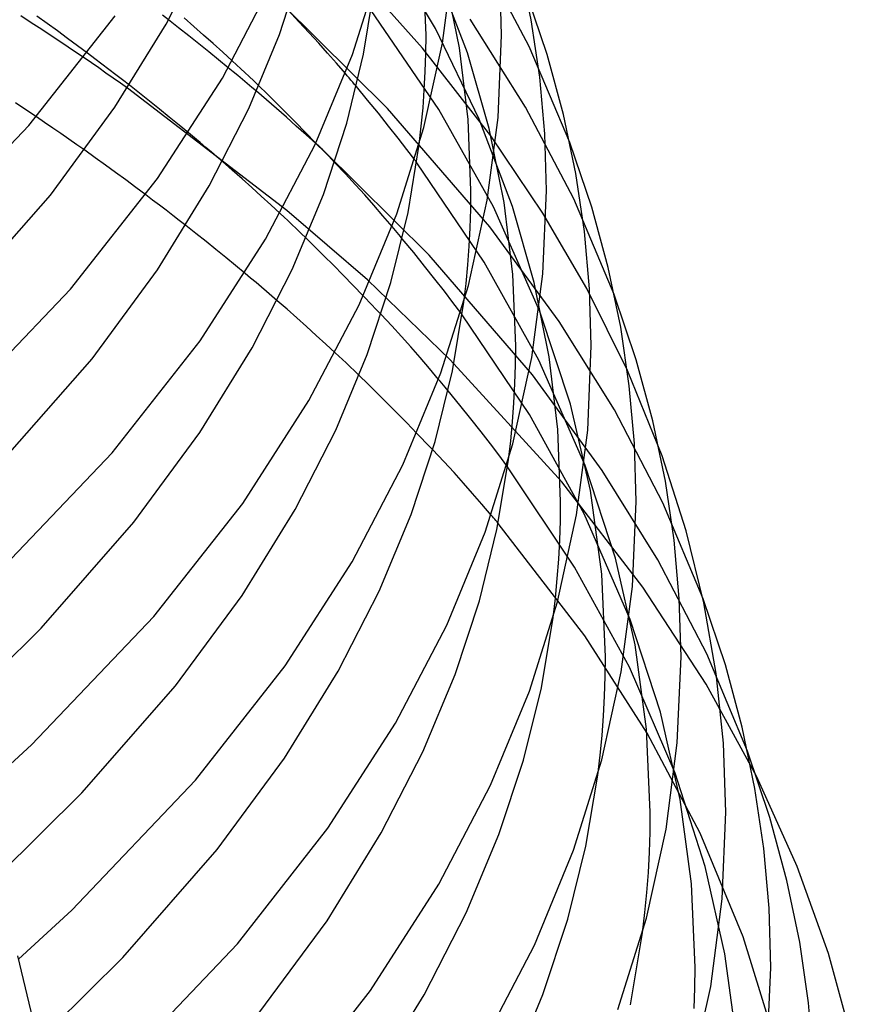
# Model space of a CAD drawing. Header units: millimetres. Extents: x -221 to 221, y -112 to 248.
# Tile 58 of 79: x 169 to 214, y 16 to 68. Entities that reach past the tile are written whole.
import ezdxf

# ---------------------------------------------------------------- set-up
doc = ezdxf.new("R2010")
doc.units = ezdxf.units.MM
doc.layers.add('HIDDEN', color=7, linetype='Continuous')
doc.layers.add('THICK', color=7, linetype='Continuous')

msp = doc.modelspace()

# ---------------------------------------------------------------- linework, layer by layer
at = {"layer": 'HIDDEN'}
for p, q in [((190.818, 66.879), (185.887, 72.364)), ((191.496, 67.91), (188.895, 72.326)), ((196.456, 66.966), (193.882, 71.834)), ((191, 67.557), (190.849, 71.292)), ((193.193, 66.626), (191.427, 71.245)), ((192.764, 66.886), (191.97, 70.778)), ((188.969, 63.674), (183.384, 69.201)), ((184.27, 68.272), (183.695, 68.877)), ((191.685, 63.622), (188.101, 68.866)), ((170.104, 68.22), (169.555, 68.578)), ((170.937, 68.173), (170.392, 68.564)), ((177.901, 67.95), (177.365, 68.368)), ((178.71, 68.02), (178.192, 68.472)), ((196.269, 63.755), (193.336, 68.413)), ((170.658, 67.856), (170.104, 68.22)), ((171.215, 67.487), (170.658, 67.856)), ((171.481, 67.781), (170.937, 68.173)), ((172.02, 67.387), (171.481, 67.781)), ((178.435, 67.529), (177.901, 67.95)), ((179.224, 67.567), (178.71, 68.02)), ((184.816, 67.689), (184.27, 68.272)), ((193.814, 63.118), (191.496, 67.91)), ((171.774, 67.113), (171.215, 67.487)), ((172.554, 66.994), (172.02, 67.387)), ((178.966, 67.107), (178.435, 67.529)), ((179.733, 67.113), (179.224, 67.567)), ((185.319, 67.14), (184.816, 67.689)), ((190.99, 66.594), (191, 67.557)), ((172.334, 66.736), (171.774, 67.113)), ((172.893, 66.356), (172.334, 66.736)), ((173.081, 66.601), (172.554, 66.994)), ((179.493, 66.683), (178.966, 67.107)), ((180.237, 66.658), (179.733, 67.113)), ((185.787, 66.615), (185.319, 67.14)), ((194.428, 62.222), (190.818, 66.879)), ((193.223, 63.09), (192.764, 66.886)), ((198.616, 61.876), (196.456, 66.966)), ((180.015, 66.259), (179.493, 66.683)), ((180.53, 65.837), (180.015, 66.259)), ((180.736, 66.201), (180.237, 66.658)), ((186.259, 66.076), (185.787, 66.615)), ((190.96, 65.632), (190.99, 66.594)), ((194.345, 62.621), (193.193, 66.626)), ((186.733, 65.525), (186.259, 66.076)), ((190.91, 64.669), (190.96, 65.632)), ((183.637, 58.276), (175.199, 64.755)), ((175.831, 64.489), (175.298, 64.908)), ((182.581, 64.453), (182.148, 64.874)), ((187.904, 64.127), (187.311, 64.841)), ((190.84, 63.707), (190.91, 64.669)), ((176.361, 64.068), (175.831, 64.489)), ((182.557, 64.13), (182.023, 64.587)), ((183.087, 63.671), (182.557, 64.13)), ((183.055, 63.988), (182.581, 64.453)), ((188.477, 63.424), (187.904, 64.127)), ((169.82, 63.612), (169.265, 63.984)), ((170.37, 63.241), (169.82, 63.612)), ((176.887, 63.646), (176.361, 64.068)), ((177.408, 63.224), (176.887, 63.646)), ((183.559, 63.486), (183.055, 63.988)), ((183.613, 63.211), (183.087, 63.671)), ((194.387, 57.41), (188.969, 63.674)), ((190.75, 62.742), (190.84, 63.707)), ((194.58, 58.467), (191.685, 63.622)), ((198.826, 58.888), (196.269, 63.755)), ((177.923, 62.803), (177.408, 63.224)), ((184.087, 62.957), (183.559, 63.486)), ((184.133, 62.75), (183.613, 63.211)), ((189.021, 62.745), (188.477, 63.424)), ((193.375, 59.329), (193.223, 63.09)), ((195.571, 58.486), (193.814, 63.118)), ((178.429, 62.384), (177.923, 62.803)), ((184.628, 62.408), (184.087, 62.957)), ((184.65, 62.287), (184.133, 62.75)), ((189.527, 62.101), (189.021, 62.745)), ((190.639, 61.774), (190.75, 62.742)), ((195.139, 58.706), (194.345, 62.621)), ((185.174, 61.85), (184.628, 62.408)), ((185.161, 61.823), (184.65, 62.287)), ((189.988, 61.503), (189.527, 62.101)), ((197.183, 58.128), (194.428, 62.222)), ((173.48, 61.073), (172.932, 61.464)), ((174.026, 60.68), (173.48, 61.073)), ((191.161, 55.907), (185.495, 61.518)), ((190.399, 60.956), (189.988, 61.503)), ((174.568, 60.286), (174.026, 60.68)), ((180.741, 60.409), (180.219, 60.864)), ((186.733, 60.216), (186.161, 60.823)), ((194.078, 55.545), (190.508, 60.809)), ((175.106, 59.892), (174.568, 60.286)), ((181.259, 59.953), (180.741, 60.409)), ((187.267, 59.639), (186.733, 60.216)), ((175.637, 59.498), (175.106, 59.892)), ((176.163, 59.105), (175.637, 59.498)), ((181.772, 59.496), (181.259, 59.953)), ((182.28, 59.038), (181.772, 59.496)), ((187.754, 59.099), (187.267, 59.639)), ((182.783, 58.578), (182.28, 59.038)), ((188.234, 58.555), (187.754, 59.099)), ((193.365, 58.347), (193.375, 59.329)), ((183.281, 58.117), (182.783, 58.578)), ((188.718, 57.997), (188.234, 58.555)), ((197.031, 52.927), (194.58, 58.467)), ((195.598, 54.886), (195.139, 58.706)), ((196.722, 54.461), (195.571, 58.486)), ((200.968, 53.82), (198.826, 58.888)), ((187.9, 54.608), (183.637, 58.276)), ((189.201, 57.43), (188.718, 57.997)), ((193.334, 57.364), (193.365, 58.347)), ((199.511, 54.143), (197.183, 58.128)), ((178.82, 57.055), (178.286, 57.477)), ((193.283, 56.382), (193.334, 57.364)), ((198.056, 52.396), (194.387, 57.41)), ((179.352, 56.632), (178.82, 57.055)), ((179.879, 56.208), (179.352, 56.632)), ((185.104, 56.366), (184.648, 56.813)), ((185.589, 55.884), (185.104, 56.366)), ((190.348, 56.049), (189.743, 56.783)), ((193.211, 55.4), (193.283, 56.382)), ((180.401, 55.784), (179.879, 56.208)), ((186.097, 55.375), (185.589, 55.884)), ((190.928, 55.332), (190.348, 56.049)), ((196.629, 49.576), (191.161, 55.907)), ((180.916, 55.362), (180.401, 55.784)), ((181.422, 54.942), (180.916, 55.362)), ((186.619, 54.847), (186.097, 55.375)), ((191.474, 54.645), (190.928, 55.332)), ((193.118, 54.414), (193.211, 55.4)), ((196.976, 50.344), (194.078, 55.545)), ((187.148, 54.307), (186.619, 54.847)), ((195.75, 51.102), (195.598, 54.886)), ((187.676, 53.763), (187.148, 54.307)), ((192.284, 50.378), (187.9, 54.608)), ((191.975, 54.001), (191.474, 54.645)), ((193.003, 53.426), (193.118, 54.414)), ((197.514, 50.524), (196.722, 54.461)), ((192.424, 53.411), (191.975, 54.001)), ((201.662, 49.806), (199.511, 54.143)), ((183.643, 53.045), (183.118, 53.502)), ((192.838, 52.855), (192.424, 53.411)), ((184.163, 52.586), (183.643, 53.045)), ((189.188, 52.165), (188.625, 52.769)), ((196.47, 47.47), (192.914, 52.752)), ((198.652, 48.018), (197.031, 52.927)), ((184.679, 52.127), (184.163, 52.586)), ((189.705, 51.599), (189.188, 52.165)), ((200.97, 47.721), (198.056, 52.396)), ((185.19, 51.666), (184.679, 52.127)), ((185.696, 51.204), (185.19, 51.666)), ((186.198, 50.741), (185.696, 51.204)), ((190.192, 51.053), (189.705, 51.599)), ((195.74, 50.1), (195.75, 51.102)), ((190.683, 50.49), (190.192, 51.053)), ((191.176, 49.915), (190.683, 50.49)), ((198.197, 43.91), (192.284, 50.378)), ((195.708, 49.097), (195.74, 50.1)), ((199.419, 44.776), (196.976, 50.344)), ((197.974, 46.682), (197.514, 50.524)), ((187.914, 49.099), (187.463, 49.54)), ((191.666, 49.335), (191.176, 49.915)), ((200.331, 44.511), (196.629, 49.576)), ((188.399, 48.619), (187.914, 49.099)), ((195.655, 48.094), (195.708, 49.097)), ((188.911, 48.108), (188.399, 48.619)), ((192.788, 47.974), (192.173, 48.726)), ((189.441, 47.574), (188.911, 48.108)), ((193.373, 47.246), (192.788, 47.974)), ((195.581, 47.092), (195.655, 48.094)), ((199.699, 43.456), (198.652, 48.018)), ((189.981, 47.025), (189.441, 47.574)), ((199.371, 42.222), (196.47, 47.47)), ((203.534, 42.8), (200.97, 47.721)), ((190.522, 46.469), (189.981, 47.025)), ((193.917, 46.555), (193.373, 47.246)), ((195.485, 46.086), (195.581, 47.092)), ((194.411, 45.914), (193.917, 46.555)), ((198.125, 42.875), (197.974, 46.682)), ((194.85, 45.331), (194.411, 45.914)), ((195.368, 45.078), (195.485, 46.086)), ((191.938, 44.983), (191.355, 45.601)), ((192.483, 44.395), (191.938, 44.983)), ((195.275, 44.754), (194.85, 45.331)), ((192.979, 43.845), (192.483, 44.395)), ((198.86, 39.394), (195.318, 44.696)), ((201.03, 39.861), (199.419, 44.776)), ((203.275, 39.783), (200.331, 44.511)), ((193.467, 43.293), (192.979, 43.845)), ((202.482, 38.341), (198.197, 43.91)), ((193.959, 42.726), (193.467, 43.293)), ((200.302, 39.024), (199.699, 43.456)), ((198.114, 41.852), (198.125, 42.875)), ((205.672, 37.708), (203.534, 42.8)), ((194.451, 42.149), (193.959, 42.726)), ((199.409, 35.756), (194.819, 41.712)), ((198.082, 40.829), (198.114, 41.852)), ((201.807, 36.626), (199.371, 42.222)), ((198.027, 39.807), (198.082, 40.829)), ((197.951, 38.784), (198.027, 39.807)), ((202.075, 35.276), (201.03, 39.861)), ((205.866, 34.801), (203.275, 39.783)), ((201.765, 34.099), (198.86, 39.394)), ((197.853, 37.758), (197.951, 38.784)), ((200.5, 34.648), (200.302, 39.024)), ((205.831, 33.194), (202.482, 38.341)), ((197.732, 36.729), (197.853, 37.758)), ((203.408, 31.705), (201.807, 36.626)), ((202.715, 30.608), (199.409, 35.756)), ((202.678, 30.821), (202.075, 35.276)), ((200.489, 33.605), (200.5, 34.648)), ((208.024, 29.651), (205.866, 34.801)), ((204.194, 28.477), (201.765, 34.099)), ((200.456, 32.562), (200.489, 33.605)), ((208.51, 28.293), (205.831, 33.194)), ((200.4, 31.519), (200.456, 32.562)), ((200.322, 30.477), (200.4, 31.519)), ((204.451, 27.097), (203.408, 31.705)), ((202.875, 26.421), (202.678, 30.821)), ((200.221, 29.43), (200.322, 30.477)), ((205.513, 25.298), (202.715, 30.608)), ((200.097, 28.381), (200.221, 29.43)), ((205.785, 23.55), (204.194, 28.477)), ((205.053, 22.618), (204.451, 27.097)), ((202.864, 25.358), (202.875, 26.421)), ((202.829, 24.295), (202.864, 25.358)), ((207.784, 19.815), (205.513, 25.298)), ((202.772, 23.232), (202.829, 24.295)), ((206.827, 18.918), (205.785, 23.55)), ((202.692, 22.169), (202.772, 23.232)), ((205.25, 18.194), (205.053, 22.618)), ((202.588, 21.102), (202.692, 22.169)), ((202.461, 20.033), (202.588, 21.102)), ((209.257, 15.071), (207.784, 19.815)), ((207.428, 14.415), (206.827, 18.918)), ((205.238, 17.11), (205.25, 18.194)), ((205.203, 16.027), (205.238, 17.11))]:
    msp.add_line(p, q, dxfattribs=at)
at = {"layer": 'THICK'}
for p, q in [((177.237, 68.139), (179.309, 72.195)), ((191.872, 67.141), (192.438, 71.475)), ((196.567, 68.374), (195.916, 71.478)), ((183.239, 67.595), (184.458, 71.327)), ((187.109, 66.53), (188.533, 71.056)), ((195, 67.557), (194.912, 70.527)), ((180.217, 65.291), (182.818, 70.255)), ((187.691, 66.557), (188.274, 70.122)), ((197.416, 66.541), (196.264, 69.932)), ((169.976, 62.78), (174.535, 68.577)), ((177.365, 68.368), (177.049, 68.612)), ((197.019, 65.339), (196.567, 68.374)), ((174.529, 63.74), (177.237, 68.139)), ((181.612, 63.677), (183.239, 67.595)), ((194.811, 63.199), (195, 67.557)), ((190.889, 62.68), (191.872, 67.141)), ((173.282, 66.09), (172.893, 66.356)), ((173.462, 66.315), (173.081, 66.601)), ((173.838, 66.031), (173.462, 66.315)), ((185.137, 61.772), (187.109, 66.53)), ((186.8, 62.899), (187.691, 66.557)), ((198.28, 63.366), (197.416, 66.541)), ((173.67, 65.823), (173.282, 66.09)), ((174.056, 65.556), (173.67, 65.823)), ((174.209, 65.749), (173.838, 66.031)), ((174.575, 65.468), (174.209, 65.749)), ((180.785, 65.626), (180.53, 65.837)), ((180.962, 65.993), (180.736, 66.201)), ((181.188, 65.784), (180.962, 65.993)), ((181.412, 65.575), (181.188, 65.784)), ((174.44, 65.289), (174.056, 65.556)), ((174.821, 65.022), (174.44, 65.289)), ((174.937, 65.189), (174.575, 65.468)), ((175.298, 64.908), (174.937, 65.189)), ((176.787, 59.972), (180.217, 65.291)), ((181.037, 65.417), (180.785, 65.626)), ((181.288, 65.208), (181.037, 65.417)), ((181.535, 65), (181.288, 65.208)), ((181.635, 65.365), (181.412, 65.575)), ((181.879, 65.134), (181.635, 65.365)), ((186.83, 65.411), (186.733, 65.525)), ((186.927, 65.297), (186.83, 65.411)), ((187.023, 65.183), (186.927, 65.297)), ((187.119, 65.069), (187.023, 65.183)), ((197.286, 62.328), (197.019, 65.339)), ((175.199, 64.755), (174.821, 65.022)), ((181.78, 64.793), (181.535, 65)), ((182.023, 64.587), (181.78, 64.793)), ((182.148, 64.874), (181.879, 65.134)), ((187.215, 64.955), (187.119, 65.069)), ((187.311, 64.841), (187.215, 64.955)), ((171.118, 59.096), (174.529, 63.74)), ((179.515, 59.575), (181.612, 63.677)), ((170.809, 62.942), (170.37, 63.241)), ((194.239, 58.816), (194.811, 63.199)), ((198.936, 60.233), (198.28, 63.366)), ((163.742, 56.265), (169.976, 62.78)), ((171.244, 62.644), (170.809, 62.942)), ((171.673, 62.348), (171.244, 62.644)), ((185.564, 59.123), (186.8, 62.899)), ((189.45, 58.102), (190.889, 62.68)), ((172.096, 62.053), (171.673, 62.348)), ((172.514, 61.759), (172.096, 62.053)), ((178.736, 62.127), (178.429, 62.384)), ((179.039, 61.872), (178.736, 62.127)), ((197.375, 59.329), (197.286, 62.328)), ((172.932, 61.464), (172.514, 61.759)), ((179.339, 61.619), (179.039, 61.872)), ((179.634, 61.368), (179.339, 61.619)), ((182.508, 56.751), (185.137, 61.772)), ((185.217, 61.773), (185.161, 61.823)), ((185.341, 61.678), (185.174, 61.85)), ((185.273, 61.722), (185.217, 61.773)), ((185.328, 61.671), (185.273, 61.722)), ((185.384, 61.62), (185.328, 61.671)), ((185.507, 61.506), (185.341, 61.678)), ((185.439, 61.569), (185.384, 61.62)), ((185.495, 61.518), (185.439, 61.569)), ((190.046, 58.169), (190.639, 61.774)), ((199.774, 58.459), (198.616, 61.876)), ((179.927, 61.116), (179.634, 61.368)), ((180.219, 60.864), (179.927, 61.116)), ((185.673, 61.334), (185.507, 61.506)), ((185.837, 61.163), (185.673, 61.334)), ((186, 60.992), (185.837, 61.163)), ((186.161, 60.823), (186, 60.992)), ((190.417, 60.932), (190.399, 60.956)), ((190.435, 60.907), (190.417, 60.932)), ((190.454, 60.883), (190.435, 60.907)), ((190.472, 60.858), (190.454, 60.883)), ((190.49, 60.834), (190.472, 60.858)), ((190.508, 60.809), (190.49, 60.834)), ((172.179, 54.108), (176.787, 59.972)), ((199.391, 57.169), (198.936, 60.233)), ((176.775, 55.126), (179.515, 59.575)), ((166.301, 53.61), (171.118, 59.096)), ((176.526, 58.831), (176.163, 59.105)), ((183.916, 55.161), (185.564, 59.123)), ((197.184, 54.923), (197.375, 59.329)), ((176.886, 58.558), (176.526, 58.831)), ((177.241, 58.287), (176.886, 58.558)), ((193.245, 54.304), (194.239, 58.816)), ((200.645, 55.255), (199.774, 58.459)), ((177.591, 58.017), (177.241, 58.287)), ((177.938, 57.748), (177.591, 58.017)), ((183.482, 57.93), (183.281, 58.117)), ((183.682, 57.742), (183.482, 57.93)), ((187.457, 53.289), (189.45, 58.102)), ((189.141, 54.467), (190.046, 58.169)), ((178.286, 57.477), (177.938, 57.748)), ((183.893, 57.542), (183.682, 57.742)), ((184.126, 57.32), (183.893, 57.542)), ((189.292, 57.322), (189.201, 57.43)), ((184.379, 57.076), (184.126, 57.32)), ((184.648, 56.813), (184.379, 57.076)), ((189.383, 57.214), (189.292, 57.322)), ((189.473, 57.106), (189.383, 57.214)), ((189.563, 56.999), (189.473, 57.106)), ((189.653, 56.891), (189.563, 56.999)), ((189.743, 56.783), (189.653, 56.891)), ((199.66, 54.13), (199.391, 57.169)), ((179.041, 51.369), (182.508, 56.751)), ((173.326, 50.431), (176.775, 55.126)), ((181.712, 54.699), (181.422, 54.942)), ((181.793, 51.012), (183.916, 55.161)), ((196.606, 50.491), (197.184, 54.923)), ((201.305, 52.092), (200.645, 55.255)), ((181.999, 54.458), (181.712, 54.699)), ((182.282, 54.218), (181.999, 54.458)), ((187.888, 50.649), (189.141, 54.467)), ((191.791, 49.675), (193.245, 54.304)), ((165.863, 47.504), (172.179, 54.108)), ((182.562, 53.98), (182.282, 54.218)), ((182.84, 53.741), (182.562, 53.98)), ((183.118, 53.502), (182.84, 53.741)), ((187.837, 53.595), (187.676, 53.763)), ((199.75, 51.102), (199.66, 54.13)), ((202.132, 50.377), (200.968, 53.82)), ((184.8, 48.212), (187.457, 53.289)), ((187.998, 53.428), (187.837, 53.595)), ((188.157, 53.262), (187.998, 53.428)), ((188.315, 53.096), (188.157, 53.262)), ((192.4, 49.78), (193.003, 53.426)), ((188.471, 52.932), (188.315, 53.096)), ((188.625, 52.769), (188.471, 52.932)), ((192.851, 52.838), (192.838, 52.855)), ((192.863, 52.821), (192.851, 52.838)), ((192.876, 52.804), (192.863, 52.821)), ((192.888, 52.787), (192.876, 52.804)), ((192.901, 52.77), (192.888, 52.787)), ((192.914, 52.752), (192.901, 52.77)), ((201.763, 48.999), (201.305, 52.092)), ((174.384, 45.44), (179.041, 51.369)), ((199.558, 46.647), (199.75, 51.102)), ((179.021, 46.513), (181.793, 51.012)), ((186.389, 50.563), (186.198, 50.741)), ((186.219, 46.643), (187.888, 50.649)), ((168.461, 44.889), (173.326, 50.431)), ((186.58, 50.384), (186.389, 50.563)), ((186.774, 50.202), (186.58, 50.384)), ((186.986, 50), (186.774, 50.202)), ((195.602, 45.929), (196.606, 50.491)), ((203.009, 47.143), (202.132, 50.377)), ((187.216, 49.779), (186.986, 50)), ((187.463, 49.54), (187.216, 49.779)), ((189.777, 44.808), (191.791, 49.675)), ((191.482, 46.037), (192.4, 49.78)), ((203.494, 45.29), (201.662, 49.806)), ((191.751, 49.233), (191.666, 49.335)), ((191.836, 49.131), (191.751, 49.233)), ((191.921, 49.03), (191.836, 49.131)), ((192.005, 48.928), (191.921, 49.03)), ((192.089, 48.827), (192.005, 48.928)), ((192.173, 48.726), (192.089, 48.827)), ((202.035, 45.931), (201.763, 48.999)), ((181.295, 42.768), (184.8, 48.212)), ((203.674, 43.951), (203.009, 47.143)), ((175.534, 41.766), (179.021, 46.513)), ((184.07, 42.447), (186.219, 46.643)), ((190.663, 46.323), (190.522, 46.469)), ((198.973, 42.167), (199.558, 46.647)), ((190.212, 42.175), (191.482, 46.037)), ((190.803, 46.178), (190.663, 46.323)), ((190.943, 46.033), (190.803, 46.178)), ((191.081, 45.888), (190.943, 46.033)), ((191.219, 45.744), (191.081, 45.888)), ((194.133, 41.249), (195.602, 45.929)), ((202.125, 42.875), (202.035, 45.931)), ((167.987, 38.746), (174.384, 45.44)), ((191.355, 45.601), (191.219, 45.744)), ((194.755, 41.391), (195.368, 45.078)), ((204.779, 41.308), (203.494, 45.29)), ((187.093, 39.674), (189.777, 44.808)), ((195.282, 44.744), (195.275, 44.754)), ((195.289, 44.735), (195.282, 44.744)), ((195.296, 44.725), (195.289, 44.735)), ((195.304, 44.715), (195.296, 44.725)), ((195.311, 44.705), (195.304, 44.715)), ((195.318, 44.696), (195.311, 44.705)), ((204.136, 40.829), (203.674, 43.951)), ((176.591, 36.773), (181.295, 42.768)), ((201.931, 38.372), (202.125, 42.875)), ((181.267, 37.899), (184.07, 42.447)), ((170.62, 36.167), (175.534, 41.766)), ((188.523, 38.126), (190.212, 42.175)), ((194.512, 42.076), (194.451, 42.149)), ((194.574, 42.003), (194.512, 42.076)), ((194.635, 41.931), (194.574, 42.003)), ((194.697, 41.858), (194.635, 41.931)), ((194.758, 41.785), (194.697, 41.858)), ((194.819, 41.712), (194.758, 41.785)), ((197.959, 37.555), (198.973, 42.167)), ((192.098, 36.327), (194.133, 41.249)), ((193.823, 37.607), (194.755, 41.391)), ((205.716, 37.5), (204.779, 41.308)), ((204.409, 37.733), (204.136, 40.829)), ((183.551, 34.168), (187.093, 39.674)), ((186.348, 33.883), (188.523, 38.126)), ((201.34, 33.843), (201.931, 38.372)), ((177.741, 33.101), (181.267, 37.899)), ((192.536, 33.702), (193.823, 37.607)), ((196.474, 32.824), (197.959, 37.555)), ((204.5, 34.648), (204.409, 37.733)), ((206.848, 34.212), (205.672, 37.708)), ((206.367, 33.761), (205.716, 37.5)), ((170.112, 29.988), (176.591, 36.773)), ((197.109, 33.002), (197.732, 36.729)), ((166.275, 31.866), (170.62, 36.167)), ((189.386, 31.137), (192.098, 36.327)), ((204.304, 30.096), (204.5, 34.648)), ((178.8, 28.108), (183.551, 34.168)), ((207.738, 30.92), (206.848, 34.212)), ((183.513, 29.286), (186.348, 33.883)), ((190.826, 29.609), (192.536, 33.702)), ((200.316, 29.181), (201.34, 33.843)), ((206.749, 30.079), (206.367, 33.761)), ((172.781, 27.446), (177.741, 33.101)), ((196.164, 29.177), (197.109, 33.002)), ((194.419, 27.848), (196.474, 32.824)), ((185.807, 25.57), (189.386, 31.137)), ((208.413, 27.668), (207.738, 30.92)), ((167.331, 27.428), (170.112, 29.988)), ((203.707, 25.519), (204.304, 30.096)), ((206.875, 26.421), (206.749, 30.079)), ((179.949, 24.436), (183.513, 29.286)), ((188.626, 25.319), (190.826, 29.609)), ((209.206, 26.13), (208.024, 29.651)), ((194.86, 25.229), (196.164, 29.177)), ((198.816, 24.399), (200.316, 29.181)), ((199.463, 24.613), (200.097, 28.381)), ((210.649, 23.537), (208.51, 28.293)), ((172.24, 21.233), (178.8, 28.108)), ((191.68, 22.602), (194.419, 27.848)), ((208.88, 24.49), (208.413, 27.668)), ((168.366, 23.076), (172.781, 27.446)), ((206.677, 21.821), (206.875, 26.421)), ((210.102, 22.809), (209.206, 26.13)), ((181.011, 19.445), (185.807, 25.57)), ((185.759, 20.673), (188.626, 25.319)), ((193.13, 21.092), (194.86, 25.229)), ((202.672, 20.807), (203.707, 25.519)), ((198.506, 20.747), (199.463, 24.613)), ((174.941, 18.725), (179.949, 24.436)), ((196.74, 19.369), (198.816, 24.399)), ((209.158, 21.336), (208.88, 24.49)), ((212.304, 18.932), (210.649, 23.537)), ((188.065, 16.973), (191.68, 22.602)), ((210.782, 19.527), (210.102, 22.809)), ((206.075, 17.195), (206.677, 21.821)), ((169.421, 18.637), (172.24, 21.233)), ((190.903, 16.755), (193.13, 21.092)), ((209.25, 18.194), (209.158, 21.336)), ((182.157, 15.772), (185.759, 20.673)), ((197.185, 16.756), (198.506, 20.747)), ((201.159, 15.974), (202.672, 20.807)), ((201.817, 16.224), (202.461, 20.033)), ((174.37, 12.481), (181.011, 19.445)), ((193.975, 14.068), (196.74, 19.369)), ((211.253, 16.32), (210.782, 19.527)), ((169.379, 18.814), (171.045, 11.81)), ((213.515, 14.517), (212.304, 18.932)), ((170.456, 14.285), (174.941, 18.725)), ((209.05, 13.546), (209.25, 18.194)), ((183.223, 10.785), (188.065, 16.973)), ((188.005, 12.06), (190.903, 16.755)), ((195.434, 12.575), (197.185, 16.756)), ((205.03, 12.434), (206.075, 17.195)), ((211.532, 13.137), (211.253, 16.32))]:
    msp.add_line(p, q, dxfattribs=at)

doc.saveas('drawing.dxf')
